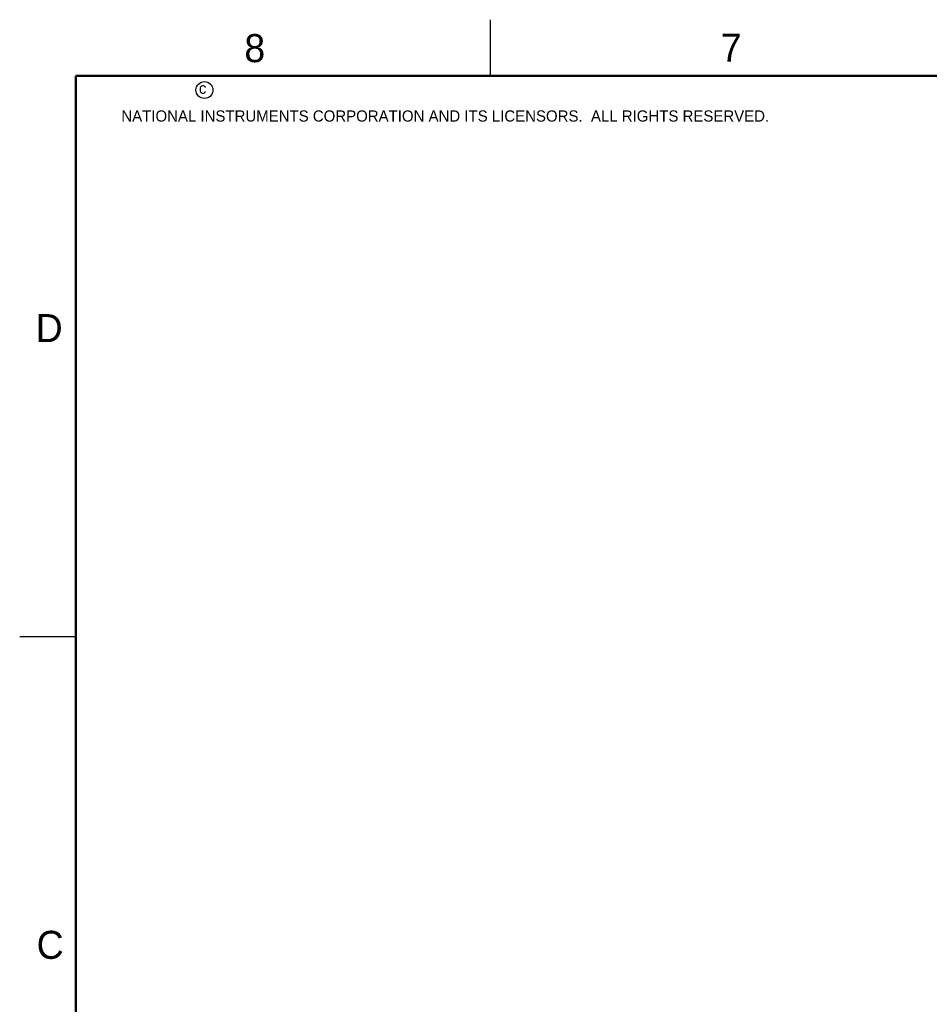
# Model space of a CAD drawing. Header units: inches. Extents: x 0 to 34, y 0 to 22.
# Tile 20 of 46: x 0 to 8.1, y 13.2 to 22. Entities that reach past the tile are written whole.
import ezdxf

# ---------------------------------------------------------------- set-up
doc = ezdxf.new("R2010")
doc.units = ezdxf.units.IN
doc.header["$LTSCALE"] = 1.87
doc.header["$MEASUREMENT"] = 0
doc.layers.get('0').update_dxf_attribs({"linetype": 'CONTINUOUS'})
doc.styles.add('TEXTSTYLE_2', font='txt')

msp = doc.modelspace()

# ---------------------------------------------------------------- linework, layer by layer
at = {"color": 2, "linetype": 'CONTINUOUS'}
for p, q in [((4.2, 21.5), (4.2, 22)), ((0, 16.5), (0.5, 16.5))]:
    msp.add_line(p, q, dxfattribs=at)
at = {"color": 7, "linetype": 'CONTINUOUS', "const_width": 0.02}
for points in [[(0.5, 21.5), (0.5, 0.5)], [(33.5, 21.5), (0.5, 21.5)]]:
    msp.add_lwpolyline(points, dxfattribs=at)
at = {"color": 2, "linetype": 'CONTINUOUS'}
msp.add_circle((1.6484, 21.3727), 0.0754, dxfattribs=at)

# ---------------------------------------------------------------- texts
at = {"color": 2, "linetype": 'CONTINUOUS', "attachment_point": 1, "line_spacing_factor": 0.9, "style": 'TEXTSTYLE_2'}
for s, insert, char_height, width in [('8', (2.0046, 21.8713), 0.25, 0.25), ('7', (6.2556, 21.8743), 0.25, 0.25), ('c', (1.599, 21.4388), 0.1, 0.1), ('NATIONAL INSTRUMENTS CORPORATION AND ITS LICENSORS.  ALL RIGHTS RESERVED.', (0.9071, 21.1911), 0.1, 7.3), ('D', (0.1424, 19.375), 0.25, 0.25), ('C', (0.1508, 13.8746), 0.25, 0.25)]:
    msp.add_mtext(s, dxfattribs=dict(at, insert=insert, char_height=char_height, width=width))

doc.saveas('drawing.dxf')
